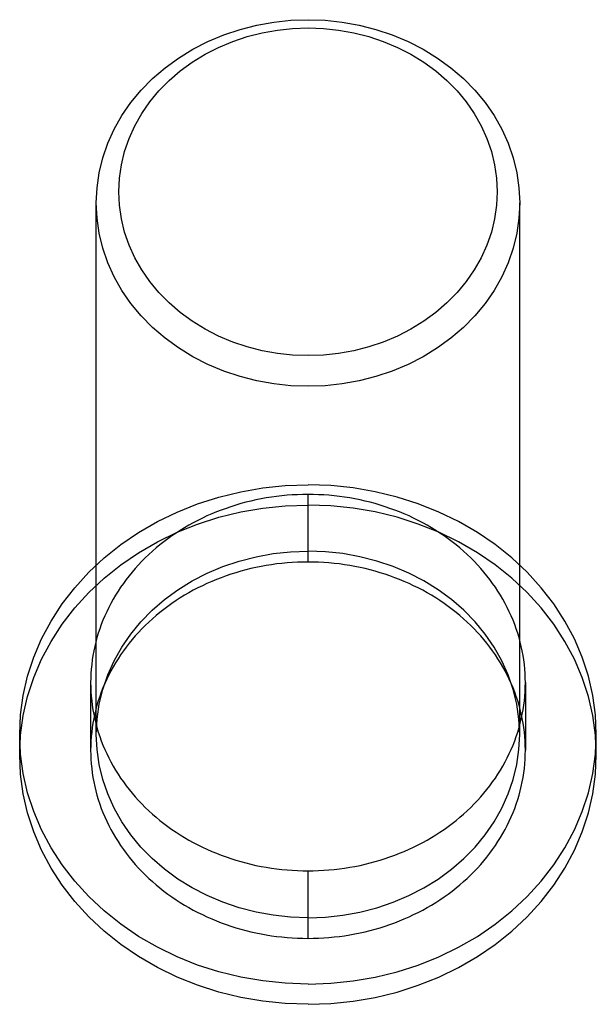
# Model space of a CAD drawing. Header units: inches. Extents: x 0 to 94.4, y 0 to 61.1.
# Tile 61 of 112: x 40.977 to 41.233, y 53.598 to 54.035. Entities that reach past the tile are written whole.
import ezdxf

# ---------------------------------------------------------------- set-up
doc = ezdxf.new("R2010")
doc.units = ezdxf.units.IN
doc.header["$LTSCALE"] = 5.194444
doc.header["$MEASUREMENT"] = 0
doc.linetypes.add('HIDDEN', pattern=[0.2, 0.1, -0.1])
doc.layers.add('DOOR_ASSEMBLY', color=7, linetype='CONTINUOUS')

msp = doc.modelspace()

# ---------------------------------------------------------------- linework, layer by layer
at = {"layer": 'DOOR_ASSEMBLY', "color": 8, "linetype": 'HIDDEN'}
for p, q in [((41.0107, 53.71795), (41.0107, 53.95395)), ((41.1987, 53.71795), (41.1987, 53.95395)), ((41.1047, 53.79452), (41.1047, 53.82452)), ((41.0082, 53.74095), (41.0082, 53.71095)), ((41.2012, 53.74095), (41.2012, 53.71095)), ((40.9767, 53.70895), (40.9767, 53.71795)), ((41.2327, 53.70895), (41.2327, 53.71795)), ((41.1047, 53.62738), (41.1047, 53.65738))]:
    msp.add_line(p, q, dxfattribs=at)
for points in [[(41.0107, 53.95395), (41.01102, 53.96069), (41.01199, 53.96738), (41.01359, 53.97399), (41.01582, 53.98046), (41.01866, 53.98674), (41.02209, 53.9928), (41.02609, 53.99859), (41.03063, 54.00408), (41.03568, 54.00922), (41.04121, 54.01398), (41.04717, 54.01833), (41.05354, 54.02224), (41.06026, 54.02568), (41.06727, 54.02862), (41.07452, 54.03104), (41.08194, 54.03293), (41.08949, 54.03428), (41.09709, 54.03509), (41.1047, 54.03535)], [(41.1047, 54.03535), (41.1123, 54.03509), (41.1199, 54.03428), (41.12744, 54.03293), (41.13487, 54.03105), (41.14211, 54.02863), (41.14913, 54.02569), (41.15584, 54.02225), (41.16221, 54.01834), (41.16818, 54.01399), (41.1737, 54.00922), (41.17875, 54.00408), (41.18329, 53.9986), (41.18729, 53.99281), (41.19073, 53.98675), (41.19357, 53.98047), (41.1958, 53.974), (41.1974, 53.96739), (41.19837, 53.9607), (41.1987, 53.95395)], [(41.1047, 53.8862), (41.09788, 53.88644), (41.09111, 53.88716), (41.08437, 53.88836), (41.07774, 53.89005), (41.07126, 53.89221), (41.06499, 53.89484), (41.05899, 53.89791), (41.0533, 53.90141), (41.04797, 53.90529), (41.04303, 53.90955), (41.03852, 53.91414), (41.03446, 53.91904), (41.03089, 53.92422), (41.02782, 53.92963), (41.02528, 53.93525), (41.02328, 53.94103), (41.02185, 53.94693), (41.02099, 53.95292), (41.0207, 53.95894), (41.02098, 53.96497), (41.02185, 53.97096), (41.02328, 53.97686), (41.02528, 53.98264), (41.02781, 53.98826), (41.03088, 53.99367), (41.03446, 53.99885), (41.03851, 54.00374), (41.04303, 54.00834), (41.04797, 54.01259), (41.0533, 54.01648), (41.05899, 54.01998), (41.06499, 54.02305), (41.07125, 54.02568), (41.07773, 54.02784), (41.08437, 54.02953), (41.09111, 54.03074), (41.09788, 54.03146), (41.1047, 54.03169)], [(41.1047, 54.03169), (41.11151, 54.03146), (41.11828, 54.03074), (41.12502, 54.02953), (41.13165, 54.02785), (41.13813, 54.02568), (41.1444, 54.02306), (41.1504, 54.01998), (41.15609, 54.01649), (41.16142, 54.0126), (41.16636, 54.00834), (41.17087, 54.00375), (41.17493, 53.99885), (41.1785, 53.99368), (41.18157, 53.98826), (41.18411, 53.98265), (41.18611, 53.97687), (41.18754, 53.97096), (41.18841, 53.96498), (41.18869, 53.95895), (41.18841, 53.95292), (41.18754, 53.94694), (41.18611, 53.94104), (41.18411, 53.93526), (41.18158, 53.92964), (41.17851, 53.92423), (41.17494, 53.91905), (41.17088, 53.91415), (41.16637, 53.90956), (41.16143, 53.9053), (41.1561, 53.90141), (41.1504, 53.89792), (41.1444, 53.89484), (41.13814, 53.89222), (41.13166, 53.89005), (41.12502, 53.88837), (41.11828, 53.88716), (41.11151, 53.88644), (41.1047, 53.8862)], [(41.1047, 53.87254), (41.09709, 53.87281), (41.08949, 53.87361), (41.08195, 53.87496), (41.07453, 53.87685), (41.06728, 53.87927), (41.06027, 53.88221), (41.05355, 53.88565), (41.04718, 53.88956), (41.04122, 53.89391), (41.03569, 53.89867), (41.03064, 53.90381), (41.0261, 53.90929), (41.0221, 53.91508), (41.01867, 53.92114), (41.01582, 53.92743), (41.01359, 53.9339), (41.01199, 53.9405), (41.01102, 53.9472), (41.0107, 53.95395)], [(41.1987, 53.95395), (41.19837, 53.94721), (41.19741, 53.94051), (41.1958, 53.93391), (41.19357, 53.92744), (41.19073, 53.92115), (41.1873, 53.91509), (41.1833, 53.9093), (41.17876, 53.90382), (41.17371, 53.89868), (41.16818, 53.89391), (41.16222, 53.88956), (41.15585, 53.88565), (41.14914, 53.88221), (41.14212, 53.87927), (41.13487, 53.87685), (41.12745, 53.87496), (41.1199, 53.87361), (41.1123, 53.87281), (41.1047, 53.87254)], [(40.9767, 53.71795), (40.97709, 53.72664), (40.97827, 53.73529), (40.98023, 53.74382), (40.98296, 53.7522), (40.98644, 53.76037), (40.99065, 53.76827), (40.99556, 53.77587), (41.00114, 53.7831), (41.00737, 53.78994), (41.01419, 53.79633), (41.02157, 53.80224), (41.02946, 53.80763), (41.03782, 53.81246), (41.04659, 53.81672), (41.05571, 53.82036), (41.06514, 53.82337), (41.07482, 53.82573), (41.08467, 53.82743), (41.09462, 53.82845), (41.1047, 53.8288)], [(41.2327, 53.71795), (41.2323, 53.72664), (41.23112, 53.73529), (41.22916, 53.74382), (41.22643, 53.7522), (41.22295, 53.76037), (41.21874, 53.76827), (41.21383, 53.77587), (41.20825, 53.7831), (41.20203, 53.78994), (41.19521, 53.79633), (41.18782, 53.80224), (41.17993, 53.80763), (41.17157, 53.81246), (41.16281, 53.81672), (41.15368, 53.82036), (41.14425, 53.82337), (41.13458, 53.82573), (41.12472, 53.82743), (41.11477, 53.82845), (41.1047, 53.8288)], [(41.1047, 53.82452), (41.10236, 53.82449), (41.10003, 53.82442), (41.09771, 53.8243), (41.09538, 53.82413), (41.09306, 53.82391), (41.09075, 53.82364), (41.08845, 53.82333), (41.08616, 53.82296), (41.08387, 53.82255), (41.0816, 53.82209), (41.07934, 53.82158), (41.0771, 53.82103), (41.07488, 53.82043), (41.07267, 53.81978), (41.07048, 53.81909), (41.06831, 53.81835), (41.06616, 53.81756), (41.06403, 53.81674), (41.06193, 53.81586), (41.05985, 53.81495), (41.0578, 53.81399), (41.05577, 53.81298), (41.05378, 53.81194), (41.05181, 53.81085), (41.04988, 53.80973), (41.04797, 53.80856), (41.0461, 53.80735), (41.04427, 53.80611), (41.04247, 53.80482), (41.0407, 53.8035), (41.03898, 53.80214), (41.03729, 53.80075), (41.03564, 53.79932), (41.03403, 53.79786), (41.03246, 53.79637), (41.03094, 53.79484), (41.02946, 53.79328), (41.02802, 53.79169), (41.02663, 53.79007), (41.02528, 53.78842), (41.02398, 53.78675), (41.02272, 53.78504), (41.02152, 53.78331), (41.02036, 53.78156), (41.01925, 53.77978), (41.01819, 53.77799), (41.01718, 53.77616), (41.01623, 53.77432), (41.01532, 53.77246), (41.01447, 53.77058), (41.01367, 53.76869), (41.01292, 53.76677), (41.01223, 53.76484), (41.01159, 53.7629), (41.011, 53.76095), (41.01047, 53.75898), (41.00999, 53.757), (41.00957, 53.75502), (41.00921, 53.75302), (41.0089, 53.75102), (41.00865, 53.74901), (41.00845, 53.747), (41.00831, 53.74498), (41.00822, 53.74297), (41.0082, 53.74095)], [(41.2012, 53.74095), (41.20117, 53.74297), (41.20108, 53.74498), (41.20094, 53.747), (41.20075, 53.74901), (41.20049, 53.75102), (41.20018, 53.75302), (41.19982, 53.75502), (41.1994, 53.757), (41.19892, 53.75898), (41.19839, 53.76095), (41.19781, 53.7629), (41.19717, 53.76484), (41.19647, 53.76677), (41.19573, 53.76869), (41.19493, 53.77058), (41.19407, 53.77246), (41.19317, 53.77432), (41.19221, 53.77616), (41.1912, 53.77799), (41.19014, 53.77978), (41.18903, 53.78156), (41.18788, 53.78331), (41.18667, 53.78504), (41.18542, 53.78675), (41.18411, 53.78842), (41.18277, 53.79007), (41.18137, 53.79169), (41.17993, 53.79328), (41.17845, 53.79484), (41.17693, 53.79637), (41.17536, 53.79786), (41.17375, 53.79932), (41.1721, 53.80075), (41.17041, 53.80214), (41.16869, 53.8035), (41.16692, 53.80482), (41.16512, 53.80611), (41.16329, 53.80735), (41.16142, 53.80856), (41.15951, 53.80973), (41.15758, 53.81085), (41.15561, 53.81194), (41.15362, 53.81298), (41.15159, 53.81399), (41.14954, 53.81495), (41.14746, 53.81586), (41.14536, 53.81674), (41.14323, 53.81756), (41.14109, 53.81835), (41.13892, 53.81909), (41.13673, 53.81978), (41.13452, 53.82043), (41.13229, 53.82103), (41.13005, 53.82158), (41.12779, 53.82209), (41.12552, 53.82255), (41.12324, 53.82296), (41.12094, 53.82333), (41.11864, 53.82364), (41.11633, 53.82391), (41.11401, 53.82413), (41.11169, 53.8243), (41.10936, 53.82442), (41.10703, 53.82449), (41.1047, 53.82452)], [(40.9767, 53.70895), (40.97709, 53.71764), (40.97827, 53.72629), (40.98023, 53.73482), (40.98296, 53.7432), (40.98644, 53.75137), (40.99065, 53.75927), (40.99556, 53.76687), (41.00114, 53.7741), (41.00737, 53.78094), (41.01419, 53.78733), (41.02157, 53.79324), (41.02946, 53.79863), (41.03782, 53.80346), (41.04659, 53.80772), (41.05571, 53.81136), (41.06514, 53.81437), (41.07482, 53.81673), (41.08467, 53.81843), (41.09462, 53.81945), (41.1047, 53.8198)], [(41.2327, 53.70895), (41.2323, 53.71764), (41.23112, 53.72629), (41.22916, 53.73482), (41.22643, 53.7432), (41.22295, 53.75137), (41.21874, 53.75927), (41.21383, 53.76687), (41.20825, 53.7741), (41.20203, 53.78094), (41.19521, 53.78733), (41.18782, 53.79324), (41.17993, 53.79863), (41.17157, 53.80346), (41.16281, 53.80772), (41.15368, 53.81136), (41.14425, 53.81437), (41.13458, 53.81673), (41.12472, 53.81843), (41.11477, 53.81945), (41.1047, 53.8198)], [(41.0107, 53.71795), (41.01102, 53.72467), (41.01198, 53.73135), (41.01357, 53.73793), (41.01579, 53.74438), (41.01861, 53.75065), (41.02203, 53.75669), (41.026, 53.76247), (41.03052, 53.76795), (41.03554, 53.77308), (41.04103, 53.77784), (41.04696, 53.78219), (41.05328, 53.7861), (41.05996, 53.78954), (41.06694, 53.7925), (41.07417, 53.79494), (41.08162, 53.79686), (41.08922, 53.79824), (41.09691, 53.79907), (41.1047, 53.79935)], [(41.19869, 53.71795), (41.19837, 53.72467), (41.19741, 53.73135), (41.19582, 53.73793), (41.1936, 53.74438), (41.19078, 53.75065), (41.18737, 53.75669), (41.18339, 53.76247), (41.17887, 53.76795), (41.17385, 53.77308), (41.16836, 53.77784), (41.16243, 53.78219), (41.15611, 53.7861), (41.14943, 53.78954), (41.14245, 53.7925), (41.13522, 53.79494), (41.12777, 53.79686), (41.12017, 53.79824), (41.11248, 53.79907), (41.1047, 53.79935)], [(41.1047, 53.79452), (41.10236, 53.79449), (41.10003, 53.79442), (41.09771, 53.7943), (41.09538, 53.79413), (41.09306, 53.79391), (41.09075, 53.79364), (41.08845, 53.79333), (41.08616, 53.79296), (41.08387, 53.79255), (41.0816, 53.79209), (41.07934, 53.79158), (41.0771, 53.79103), (41.07488, 53.79043), (41.07267, 53.78978), (41.07048, 53.78909), (41.06831, 53.78835), (41.06616, 53.78756), (41.06403, 53.78674), (41.06193, 53.78586), (41.05985, 53.78495), (41.0578, 53.78399), (41.05577, 53.78298), (41.05378, 53.78194), (41.05181, 53.78085), (41.04988, 53.77973), (41.04797, 53.77856), (41.0461, 53.77735), (41.04427, 53.77611), (41.04247, 53.77482), (41.0407, 53.7735), (41.03898, 53.77214), (41.03729, 53.77075), (41.03564, 53.76932), (41.03403, 53.76786), (41.03246, 53.76637), (41.03094, 53.76484), (41.02946, 53.76328), (41.02802, 53.76169), (41.02663, 53.76007), (41.02528, 53.75842), (41.02398, 53.75675), (41.02272, 53.75504), (41.02152, 53.75331), (41.02036, 53.75156), (41.01925, 53.74978), (41.01819, 53.74799), (41.01718, 53.74616), (41.01623, 53.74432), (41.01532, 53.74246), (41.01447, 53.74058), (41.01367, 53.73869), (41.01292, 53.73677), (41.01223, 53.73484), (41.01159, 53.7329), (41.011, 53.73095), (41.01047, 53.72898), (41.00999, 53.727), (41.00957, 53.72502), (41.00921, 53.72302), (41.0089, 53.72102), (41.00865, 53.71901), (41.00845, 53.717), (41.00831, 53.71498), (41.00822, 53.71297), (41.0082, 53.71095)], [(41.2012, 53.71095), (41.20117, 53.71297), (41.20108, 53.71498), (41.20094, 53.717), (41.20075, 53.71901), (41.20049, 53.72102), (41.20018, 53.72302), (41.19982, 53.72502), (41.1994, 53.727), (41.19892, 53.72898), (41.19839, 53.73095), (41.19781, 53.7329), (41.19717, 53.73484), (41.19647, 53.73677), (41.19573, 53.73869), (41.19493, 53.74058), (41.19407, 53.74246), (41.19317, 53.74432), (41.19221, 53.74616), (41.1912, 53.74799), (41.19014, 53.74978), (41.18903, 53.75156), (41.18788, 53.75331), (41.18667, 53.75504), (41.18542, 53.75675), (41.18411, 53.75842), (41.18277, 53.76007), (41.18137, 53.76169), (41.17993, 53.76328), (41.17845, 53.76484), (41.17693, 53.76637), (41.17536, 53.76786), (41.17375, 53.76932), (41.1721, 53.77075), (41.17041, 53.77214), (41.16869, 53.7735), (41.16692, 53.77482), (41.16512, 53.77611), (41.16329, 53.77735), (41.16142, 53.77856), (41.15951, 53.77973), (41.15758, 53.78085), (41.15561, 53.78194), (41.15362, 53.78298), (41.15159, 53.78399), (41.14954, 53.78495), (41.14746, 53.78586), (41.14536, 53.78674), (41.14323, 53.78756), (41.14109, 53.78835), (41.13892, 53.78909), (41.13673, 53.78978), (41.13452, 53.79043), (41.13229, 53.79103), (41.13005, 53.79158), (41.12779, 53.79209), (41.12552, 53.79255), (41.12324, 53.79296), (41.12094, 53.79333), (41.11864, 53.79364), (41.11633, 53.79391), (41.11401, 53.79413), (41.11169, 53.7943), (41.10936, 53.79442), (41.10703, 53.79449), (41.1047, 53.79452)], [(41.0082, 53.74095), (41.00822, 53.73893), (41.00831, 53.73691), (41.00845, 53.73489), (41.00865, 53.73288), (41.0089, 53.73087), (41.00921, 53.72887), (41.00957, 53.72688)], [(41.1994, 53.72489), (41.19982, 53.72688), (41.20018, 53.72887), (41.20049, 53.73087), (41.20075, 53.73288), (41.20094, 53.73489), (41.20108, 53.73691), (41.20117, 53.73893), (41.2012, 53.74095)], [(41.00957, 53.72688), (41.00999, 53.72489), (41.01047, 53.72291), (41.011, 53.72095), (41.01159, 53.71899), (41.01223, 53.71705), (41.01292, 53.71512), (41.01367, 53.71321), (41.01447, 53.71131), (41.01532, 53.70943), (41.01623, 53.70757), (41.01718, 53.70573), (41.01819, 53.70391), (41.01925, 53.70211), (41.02036, 53.70033), (41.02152, 53.69858), (41.02272, 53.69685), (41.02398, 53.69515), (41.02528, 53.69347), (41.02663, 53.69183), (41.02802, 53.69021), (41.02946, 53.68862), (41.03094, 53.68706), (41.03246, 53.68553), (41.03403, 53.68403), (41.03564, 53.68257), (41.03729, 53.68114), (41.03898, 53.67975), (41.0407, 53.67839), (41.04247, 53.67707), (41.04427, 53.67579), (41.0461, 53.67454), (41.04797, 53.67334), (41.04988, 53.67217), (41.05181, 53.67104), (41.05378, 53.66996), (41.05577, 53.66891), (41.0578, 53.66791), (41.05985, 53.66695), (41.06193, 53.66603), (41.06403, 53.66516), (41.06616, 53.66433), (41.06831, 53.66355), (41.07048, 53.66281), (41.07267, 53.66211), (41.07488, 53.66147), (41.0771, 53.66087), (41.07934, 53.66031), (41.0816, 53.6598), (41.08387, 53.65934), (41.08616, 53.65893), (41.08845, 53.65857), (41.09075, 53.65825), (41.09306, 53.65799), (41.09538, 53.65777), (41.09771, 53.6576), (41.10003, 53.65747), (41.10236, 53.6574), (41.1047, 53.65738)], [(41.1047, 53.65738), (41.10703, 53.6574), (41.10936, 53.65747), (41.11169, 53.6576), (41.11401, 53.65777), (41.11633, 53.65799), (41.11864, 53.65825), (41.12094, 53.65857), (41.12324, 53.65893), (41.12552, 53.65934), (41.12779, 53.6598), (41.13005, 53.66031), (41.13229, 53.66087), (41.13452, 53.66147), (41.13673, 53.66211), (41.13892, 53.66281), (41.14109, 53.66355), (41.14323, 53.66433), (41.14536, 53.66516), (41.14746, 53.66603), (41.14954, 53.66695), (41.15159, 53.66791), (41.15362, 53.66891), (41.15561, 53.66996), (41.15758, 53.67104), (41.15951, 53.67217), (41.16142, 53.67334), (41.16329, 53.67454), (41.16512, 53.67579), (41.16692, 53.67707), (41.16869, 53.67839), (41.17041, 53.67975), (41.1721, 53.68114), (41.17375, 53.68257), (41.17536, 53.68403), (41.17693, 53.68553), (41.17845, 53.68706), (41.17993, 53.68862), (41.18137, 53.69021), (41.18277, 53.69183), (41.18411, 53.69347), (41.18542, 53.69515), (41.18667, 53.69685), (41.18788, 53.69858), (41.18903, 53.70033), (41.19014, 53.70211), (41.1912, 53.70391), (41.19221, 53.70573), (41.19317, 53.70757), (41.19407, 53.70943), (41.19493, 53.71131), (41.19573, 53.71321), (41.19647, 53.71512), (41.19717, 53.71705), (41.19781, 53.71899), (41.19839, 53.72095), (41.19892, 53.72291), (41.1994, 53.72489)], [(41.1047, 53.6071), (41.09462, 53.60744), (41.08467, 53.60846), (41.07482, 53.61016), (41.06514, 53.61252), (41.05571, 53.61554), (41.04659, 53.61918), (41.03782, 53.62343), (41.02946, 53.62827), (41.02157, 53.63366), (41.01419, 53.63956), (41.00737, 53.64596), (41.00114, 53.65279), (40.99556, 53.66003), (40.99065, 53.66762), (40.98644, 53.67553), (40.98296, 53.68369), (40.98023, 53.69207), (40.97827, 53.70061), (40.97709, 53.70925), (40.9767, 53.71795)], [(41.1047, 53.63654), (41.09691, 53.63682), (41.08922, 53.63765), (41.08162, 53.63903), (41.07417, 53.64095), (41.06694, 53.6434), (41.05996, 53.64635), (41.05328, 53.6498), (41.04696, 53.65371), (41.04103, 53.65806), (41.03554, 53.66281), (41.03052, 53.66795), (41.026, 53.67342), (41.02203, 53.6792), (41.01861, 53.68525), (41.01579, 53.69152), (41.01357, 53.69796), (41.01198, 53.70455), (41.01102, 53.71122), (41.0107, 53.71795)], [(41.1047, 53.63654), (41.11248, 53.63682), (41.12017, 53.63765), (41.12777, 53.63903), (41.13522, 53.64095), (41.14245, 53.6434), (41.14943, 53.64635), (41.15611, 53.6498), (41.16243, 53.65371), (41.16836, 53.65806), (41.17385, 53.66281), (41.17887, 53.66795), (41.18339, 53.67342), (41.18737, 53.6792), (41.19078, 53.68525), (41.1936, 53.69152), (41.19582, 53.69796), (41.19741, 53.70455), (41.19837, 53.71122), (41.19869, 53.71795)], [(41.1047, 53.6071), (41.11477, 53.60744), (41.12472, 53.60846), (41.13458, 53.61016), (41.14425, 53.61252), (41.15368, 53.61554), (41.16281, 53.61918), (41.17157, 53.62343), (41.17993, 53.62827), (41.18782, 53.63366), (41.19521, 53.63956), (41.20203, 53.64596), (41.20825, 53.65279), (41.21383, 53.66003), (41.21874, 53.66762), (41.22295, 53.67553), (41.22643, 53.68369), (41.22916, 53.69207), (41.23112, 53.70061), (41.2323, 53.70925), (41.2327, 53.71795)], [(41.1047, 53.5981), (41.09462, 53.59844), (41.08467, 53.59946), (41.07482, 53.60116), (41.06514, 53.60352), (41.05571, 53.60654), (41.04659, 53.61018), (41.03782, 53.61443), (41.02946, 53.61927), (41.02157, 53.62466), (41.01419, 53.63056), (41.00737, 53.63696), (41.00114, 53.64379), (40.99556, 53.65103), (40.99065, 53.65862), (40.98644, 53.66653), (40.98296, 53.67469), (40.98023, 53.68307), (40.97827, 53.69161), (40.97709, 53.70025), (40.9767, 53.70895)], [(41.0082, 53.71095), (41.00822, 53.70893), (41.00831, 53.70691), (41.00845, 53.70489), (41.00865, 53.70288), (41.0089, 53.70087), (41.00921, 53.69887), (41.00957, 53.69688), (41.00999, 53.69489), (41.01047, 53.69291), (41.011, 53.69095), (41.01159, 53.68899), (41.01223, 53.68705), (41.01292, 53.68512), (41.01367, 53.68321), (41.01447, 53.68131), (41.01532, 53.67943), (41.01623, 53.67757), (41.01718, 53.67573), (41.01819, 53.67391), (41.01925, 53.67211), (41.02036, 53.67033), (41.02152, 53.66858), (41.02272, 53.66685), (41.02398, 53.66515), (41.02528, 53.66347), (41.02663, 53.66183), (41.02802, 53.66021), (41.02946, 53.65862), (41.03094, 53.65706), (41.03246, 53.65553), (41.03403, 53.65403), (41.03564, 53.65257), (41.03729, 53.65114), (41.03898, 53.64975), (41.0407, 53.64839), (41.04247, 53.64707), (41.04427, 53.64579), (41.0461, 53.64454), (41.04797, 53.64334), (41.04988, 53.64217), (41.05181, 53.64104), (41.05378, 53.63996), (41.05577, 53.63891), (41.0578, 53.63791), (41.05985, 53.63695), (41.06193, 53.63603), (41.06403, 53.63516), (41.06616, 53.63433), (41.06831, 53.63355), (41.07048, 53.63281), (41.07267, 53.63211), (41.07488, 53.63147), (41.0771, 53.63087), (41.07934, 53.63031), (41.0816, 53.6298), (41.08387, 53.62934), (41.08616, 53.62893), (41.08845, 53.62857), (41.09075, 53.62825), (41.09306, 53.62799), (41.09538, 53.62777), (41.09771, 53.6276), (41.10003, 53.62747), (41.10236, 53.6274), (41.1047, 53.62738)], [(41.1047, 53.62738), (41.10703, 53.6274), (41.10936, 53.62747), (41.11169, 53.6276), (41.11401, 53.62777), (41.11633, 53.62799), (41.11864, 53.62825), (41.12094, 53.62857), (41.12324, 53.62893), (41.12552, 53.62934), (41.12779, 53.6298), (41.13005, 53.63031), (41.13229, 53.63087), (41.13452, 53.63147), (41.13673, 53.63211), (41.13892, 53.63281), (41.14109, 53.63355), (41.14323, 53.63433), (41.14536, 53.63516), (41.14746, 53.63603), (41.14954, 53.63695), (41.15159, 53.63791), (41.15362, 53.63891), (41.15561, 53.63996), (41.15758, 53.64104), (41.15951, 53.64217), (41.16142, 53.64334), (41.16329, 53.64454), (41.16512, 53.64579), (41.16692, 53.64707), (41.16869, 53.64839), (41.17041, 53.64975), (41.1721, 53.65114), (41.17375, 53.65257), (41.17536, 53.65403), (41.17693, 53.65553), (41.17845, 53.65706), (41.17993, 53.65862), (41.18137, 53.66021), (41.18277, 53.66183), (41.18411, 53.66347), (41.18542, 53.66515), (41.18667, 53.66685), (41.18788, 53.66858), (41.18903, 53.67033), (41.19014, 53.67211), (41.1912, 53.67391), (41.19221, 53.67573), (41.19317, 53.67757), (41.19407, 53.67943), (41.19493, 53.68131), (41.19573, 53.68321), (41.19647, 53.68512), (41.19717, 53.68705), (41.19781, 53.68899), (41.19839, 53.69095), (41.19892, 53.69291), (41.1994, 53.69489), (41.19982, 53.69688), (41.20018, 53.69887), (41.20049, 53.70087), (41.20075, 53.70288), (41.20094, 53.70489), (41.20108, 53.70691), (41.20117, 53.70893), (41.2012, 53.71095)], [(41.1047, 53.5981), (41.11477, 53.59844), (41.12472, 53.59946), (41.13458, 53.60116), (41.14425, 53.60352), (41.15368, 53.60654), (41.16281, 53.61018), (41.17157, 53.61443), (41.17993, 53.61927), (41.18782, 53.62466), (41.19521, 53.63056), (41.20203, 53.63696), (41.20825, 53.64379), (41.21383, 53.65103), (41.21874, 53.65862), (41.22295, 53.66653), (41.22643, 53.67469), (41.22916, 53.68307), (41.23112, 53.69161), (41.2323, 53.70025), (41.2327, 53.70895)]]:
    msp.add_lwpolyline(points, dxfattribs=at)

doc.saveas('drawing.dxf')
